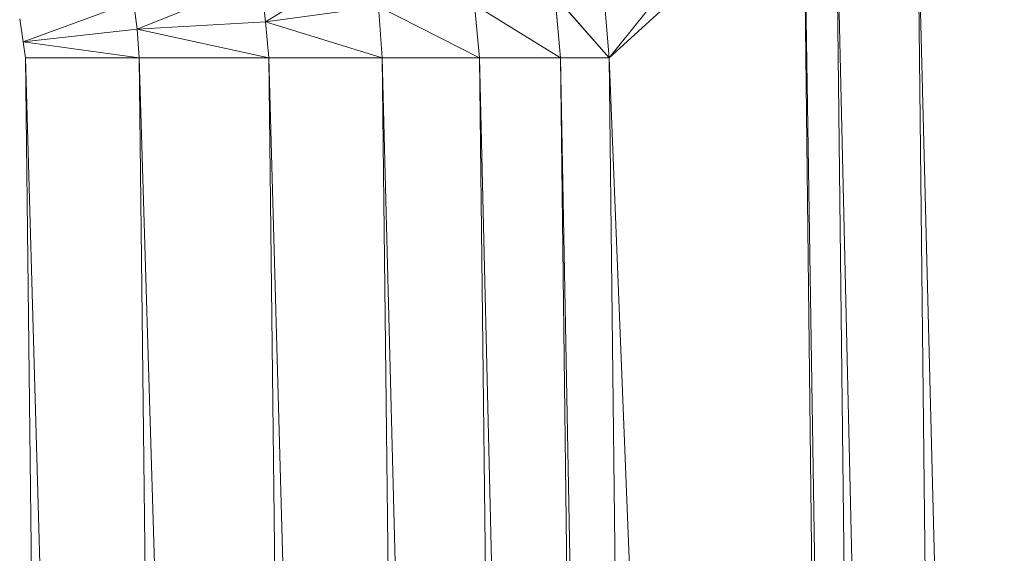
# Model space of a CAD drawing. Header units: metres. Extents: x 391.1 to 427.5, y 12.7 to 28.4.
# Tile 68 of 245: x 410.1597 to 410.2006, y 14.847 to 14.8692. Entities that reach past the tile are written whole.
import ezdxf

# ---------------------------------------------------------------- set-up
doc = ezdxf.new("R2010")
doc.units = ezdxf.units.M
doc.layers.add('02_MOBILIARIO', color=7, linetype='Continuous', lineweight=18)

# ---------------------------------------------------------------- blocks, each defined once
blk = doc.blocks.new('Family - Plats de dutxa PS-1-153666-01_ELEC _PS1')
at = {"layer": '02_MOBILIARIO', "color": 253, "true_color": 0xaaaaaa}
for p, q in [((0.730727, 0.687283), (0.738615, 0.697171)), ((0.738615, 0.697171), (0.730727, 0.687283)), ((0.738817, 0.694699), (0.730727, 0.687283)), ((0.738817, 0.694699), (0.730727, 0.687283)), ((0.738817, 0.694699), (0.742188, 0.400261)), ((0.738817, 0.694699), (0.743536, 0.400261)), ((0.738817, 0.694699), (0.742188, 0.400261)), ((0.743536, 0.400261), (0.738817, 0.694699)), ((0.743536, 0.400261), (0.740166, 0.694699)), ((0.743536, 0.400261), (0.740166, 0.694699)), ((0.740166, 0.694699), (0.746907, 0.400261)), ((0.746907, 0.400261), (0.740166, 0.694699)), ((0.743536, 0.694699), (0.746907, 0.400261)), ((0.743536, 0.694699), (0.750952, 0.400261)), ((0.743536, 0.694699), (0.746907, 0.400261)), ((0.750952, 0.400261), (0.743536, 0.694699)), ((0.716429, 0.688781), (0.720868, 0.691524)), ((0.720868, 0.691524), (0.716429, 0.688781)), ((0.711093, 0.688481), (0.716241, 0.690547)), ((0.716241, 0.690547), (0.711093, 0.688481)), ((0.716429, 0.688781), (0.716241, 0.690547)), ((0.716241, 0.690547), (0.716429, 0.688781)), ((0.728705, 0.687283), (0.728464, 0.689867)), ((0.728464, 0.689867), (0.730727, 0.687283)), ((0.730727, 0.687283), (0.728464, 0.689867)), ((0.728464, 0.689867), (0.728705, 0.687283)), ((0.730727, 0.687283), (0.73049, 0.69013)), ((0.73049, 0.69013), (0.730727, 0.687283)), ((0.706367, 0.68796), (0.710941, 0.689631)), ((0.710941, 0.689631), (0.706367, 0.68796)), ((0.711093, 0.688481), (0.710941, 0.689631)), ((0.710941, 0.689631), (0.711093, 0.688481)), ((0.721131, 0.68942), (0.716429, 0.688781)), ((0.721131, 0.68942), (0.716429, 0.688781)), ((0.721131, 0.68942), (0.721289, 0.687283)), ((0.721289, 0.687283), (0.721131, 0.68942)), ((0.721131, 0.68942), (0.725334, 0.687283)), ((0.725334, 0.687283), (0.721131, 0.68942)), ((0.725334, 0.687283), (0.725124, 0.689491)), ((0.725124, 0.689491), (0.728705, 0.687283)), ((0.728705, 0.687283), (0.725124, 0.689491)), ((0.725124, 0.689491), (0.725334, 0.687283)), ((0.706367, 0.68796), (0.706215, 0.688915)), ((0.706367, 0.68796), (0.706215, 0.688915)), ((0.716429, 0.688781), (0.711093, 0.688481)), ((0.716429, 0.688781), (0.711093, 0.688481)), ((0.71657, 0.687283), (0.716429, 0.688781)), ((0.716429, 0.688781), (0.721289, 0.687283)), ((0.721289, 0.687283), (0.716429, 0.688781)), ((0.716429, 0.688781), (0.71657, 0.687283)), ((0.711093, 0.688481), (0.706367, 0.68796)), ((0.711093, 0.688481), (0.706367, 0.68796)), ((0.711177, 0.687283), (0.711093, 0.688481)), ((0.711093, 0.688481), (0.71657, 0.687283)), ((0.71657, 0.687283), (0.711093, 0.688481)), ((0.711093, 0.688481), (0.711177, 0.687283)), ((0.706458, 0.687283), (0.706367, 0.68796)), ((0.706458, 0.687283), (0.706367, 0.68796)), ((0.706367, 0.68796), (0.711177, 0.687283)), ((0.711177, 0.687283), (0.706367, 0.68796)), ((0.709829, 0.400261), (0.706458, 0.687283)), ((0.709829, 0.400261), (0.706458, 0.687283)), ((0.706458, 0.687283), (0.714548, 0.400261)), ((0.711177, 0.687283), (0.706458, 0.687283)), ((0.714548, 0.400261), (0.706458, 0.687283)), ((0.706458, 0.687283), (0.711177, 0.687283)), ((0.711177, 0.687283), (0.714548, 0.400261)), ((0.714548, 0.400261), (0.711177, 0.687283)), ((0.711177, 0.687283), (0.719941, 0.400261)), ((0.71657, 0.687283), (0.711177, 0.687283)), ((0.719941, 0.400261), (0.711177, 0.687283)), ((0.711177, 0.687283), (0.71657, 0.687283)), ((0.71657, 0.687283), (0.719941, 0.400261)), ((0.719941, 0.400261), (0.71657, 0.687283)), ((0.71657, 0.687283), (0.72466, 0.400261)), ((0.721289, 0.687283), (0.71657, 0.687283)), ((0.72466, 0.400261), (0.71657, 0.687283)), ((0.71657, 0.687283), (0.721289, 0.687283)), ((0.721289, 0.687283), (0.72466, 0.400261)), ((0.721289, 0.687283), (0.728705, 0.400261)), ((0.721289, 0.687283), (0.72466, 0.400261)), ((0.728705, 0.400261), (0.721289, 0.687283)), ((0.721289, 0.687283), (0.725334, 0.687283)), ((0.721289, 0.687283), (0.725334, 0.687283)), ((0.728705, 0.400261), (0.725334, 0.687283)), ((0.725334, 0.687283), (0.732076, 0.400261)), ((0.725334, 0.687283), (0.728705, 0.400261)), ((0.732076, 0.400261), (0.725334, 0.687283)), ((0.725334, 0.687283), (0.728705, 0.687283)), ((0.725334, 0.687283), (0.728705, 0.687283)), ((0.732076, 0.400261), (0.728705, 0.687283)), ((0.732076, 0.400261), (0.728705, 0.687283)), ((0.728705, 0.687283), (0.734098, 0.400261)), ((0.730727, 0.687283), (0.728705, 0.687283)), ((0.734098, 0.400261), (0.728705, 0.687283)), ((0.728705, 0.687283), (0.730727, 0.687283)), ((0.730727, 0.687283), (0.734098, 0.400261)), ((0.734098, 0.400261), (0.730727, 0.687283)), ((0.730727, 0.687283), (0.742188, 0.400261)), ((0.742188, 0.400261), (0.730727, 0.687283))]:
    blk.add_line(p, q, dxfattribs=at)
blk = doc.blocks.new('LONDR55-XX_ZZ-ARQ-CAA-M3D-Londres55_ifc-1-01_ELEC _PS1')
at = {"layer": '02_MOBILIARIO', "color": 253, "lineweight": 18, "true_color": 0xaaaaaa}
blk.add_blockref('Family - Plats de dutxa PS-1-153666-01_ELEC _PS1', (409.453442, 14.180351), dxfattribs=at)

msp = doc.modelspace()

# ---------------------------------------------------------------- block references
at = {"lineweight": 5}
msp.add_blockref('LONDR55-XX_ZZ-ARQ-CAA-M3D-Londres55_ifc-1-01_ELEC _PS1', (0, 0), dxfattribs=at)

doc.saveas('drawing.dxf')
